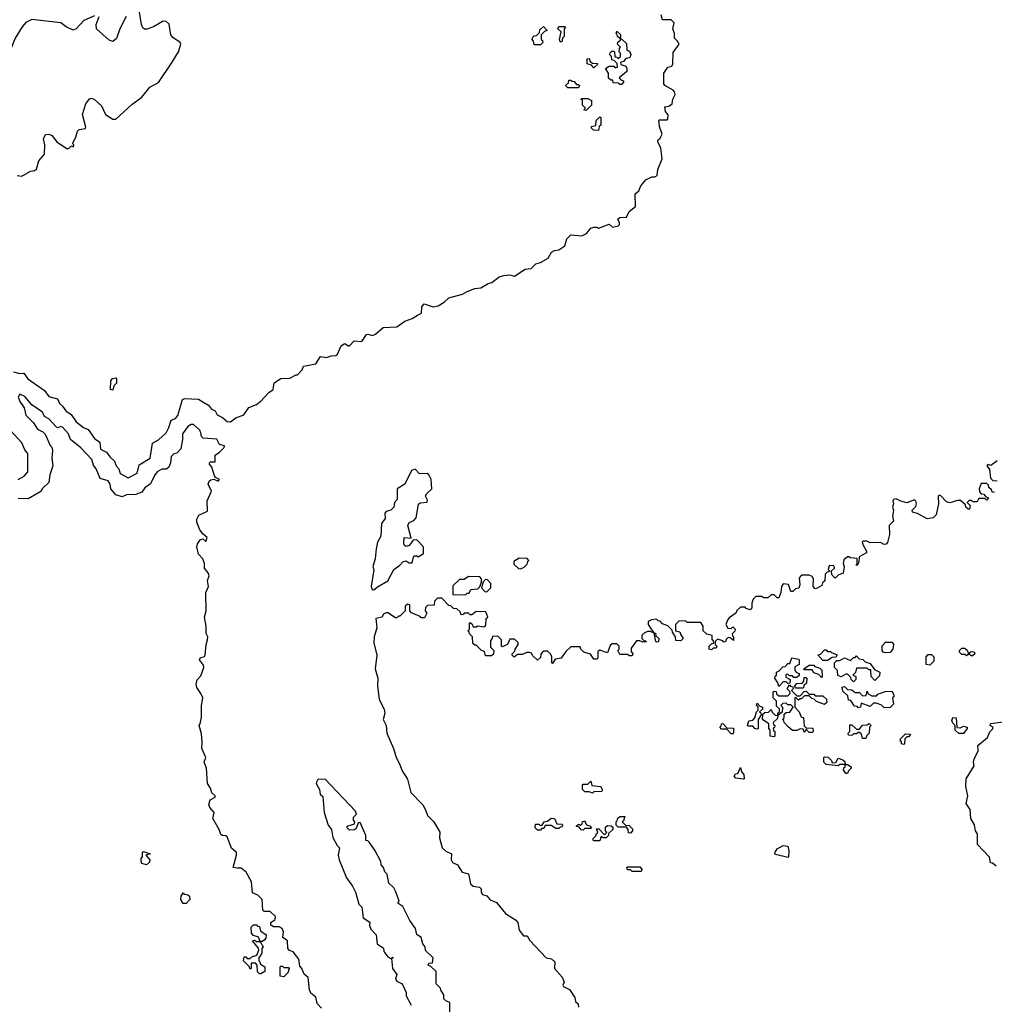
# Model space of a CAD drawing. Extents: x 2494118 to 2687960, y 757339 to 915227.
# Tile 206 of 256: x 2668675 to 2675057, y 800210 to 806655. Entities that reach past the tile are written whole.
import ezdxf

# ---------------------------------------------------------------- set-up
doc = ezdxf.new("R2010")
doc.units = 0

msp = doc.modelspace()

# ---------------------------------------------------------------- linework, layer by layer
at = {"layer": '0CON20XD'}
for points in [[(2668635, 804350.8), (2668675, 804340), (2668701.7, 804341.7), (2668727.5, 804305), (2668837.7, 804227.7), (2668865, 804188.8), (2668923, 804173), (2668935, 804143.3), (2668955.8, 804125.8), (2668976.7, 804095), (2669011.1, 804071.1), (2669045, 804022.5), (2669092, 803985), (2669122.7, 803972.7), (2669165, 803912.5), (2669198.8, 803888.8), (2669204.7, 803844.7), (2669243.8, 803825), (2669265, 803793.3), (2669296.1, 803766.1), (2669307.5, 803735), (2669323.9, 803713.9), (2669332, 803685), (2669385, 803656), (2669444.2, 803685.8), (2669458.1, 803741.9), (2669529.2, 803785), (2669545, 803882.5), (2669583.8, 803905), (2669635, 803950.8), (2669652.5, 803985), (2669666.7, 804033.3), (2669695.3, 804044.7), (2669711.2, 804065), (2669740.4, 804169.5), (2669755, 804176), (2669845, 804170.6), (2669875, 804153.1), (2669911.7, 804131.7), (2669930, 804105), (2669955.7, 804095.7), (2669968.6, 804068.6), (2670002, 804052), (2670034.1, 804024.1), (2670055, 804023.6), (2670090.4, 804049.5), (2670141.7, 804068.3), (2670175, 804116.7), (2670225, 804136.2), (2670255, 804158), (2670305.8, 804214.2), (2670334.2, 804235), (2670342.3, 804277.7), (2670384.3, 804305.7), (2670445, 804308), (2670485, 804330), (2670495, 804330), (2670525, 804362.5), (2670533.3, 804386.7), (2670615, 804403.3), (2670645, 804450), (2670685, 804443.5), (2670715, 804455.6), (2670745, 804457.5), (2670755.8, 804465), (2670780, 804520), (2670795, 804531.9), (2670805, 804534.3), (2670825, 804520), (2670835, 804520.8), (2670865, 804552.5), (2670915, 804548), (2670945, 804593.3), (2670955, 804597.5), (2670985, 804587.5), (2671005, 804596.7), (2671055, 804640), (2671145, 804643.8), (2671197.5, 804682.5), (2671245, 804698.8), (2671279.3, 804720.7), (2671307, 804733), (2671309.2, 804775), (2671324, 804796), (2671383.6, 804776.4), (2671415, 804782.5), (2671455, 804806.2), (2671485, 804834), (2671575, 804858), (2671605, 804876), (2671655.6, 804894.4), (2671695, 804900), (2671742.1, 804927.9), (2671766.2, 804935), (2671815, 804971.4), (2671845, 804981.4), (2671885, 804984.3), (2671915, 804975.6), (2671985, 805022), (2672025, 805026.7), (2672055, 805056.2), (2672085, 805066), (2672136, 805095), (2672157, 805133), (2672176, 805144), (2672205, 805148.8), (2672243.8, 805175), (2672258.8, 805221.2), (2672285, 805246), (2672355, 805241.2), (2672387.5, 805255), (2672415, 805290), (2672435, 805297.5), (2672455, 805297.5), (2672465, 805290), (2672535, 805316.7), (2672557.5, 805297.5), (2672593.6, 805306.4), (2672602.5, 805315), (2672602.5, 805325), (2672591.7, 805348.3), (2672605, 805360), (2672648.3, 805361.7), (2672665, 805400), (2672707, 805433), (2672704.5, 805515.6), (2672730, 805535), (2672743.5, 805566.5), (2672775, 805606.2), (2672815, 805626), (2672835, 805626.7), (2672850, 805635), (2672853.3, 805675), (2672882.5, 805745), (2672872.5, 805815), (2672853.3, 805855), (2672853.9, 805866.1), (2672870, 805880), (2672882.5, 805905), (2672864, 805955), (2672860, 805995), (2672865, 806000), (2672915, 806000), (2672920, 806005), (2672921.7, 806031.7), (2672903.3, 806055), (2672900, 806085), (2672925, 806090), (2672947.5, 806105), (2672952.5, 806135), (2672966.2, 806165), (2672963.6, 806183.6), (2672953.9, 806193.9), (2672900, 806225), (2672893.8, 806235), (2672894.1, 806305.9), (2672920, 806345), (2672945, 806350), (2672952.5, 806365), (2672955, 806440), (2672992.5, 806495), (2672983.6, 806513.6), (2672962.5, 806535), (2672962.5, 806565), (2672952.5, 806595), (2672960, 806635), (2672940, 806655), (2672885, 806654), (2672875, 806686.7)], [(2668658, 805635), (2668689.5, 805630.5), (2668745, 805663.8), (2668771.7, 805668.3), (2668785, 805677.5), (2668799.7, 805730.3), (2668837.1, 805775), (2668839.4, 805835), (2668831.2, 805875), (2668845, 805902.5), (2668865, 805906.2), (2668885, 805896), (2668919.2, 805855), (2668985, 805810), (2669000, 805815), (2669015, 805830), (2669028.3, 805821.7), (2669030, 805835), (2669020, 805845), (2669043.6, 805886.4), (2669053.8, 805925), (2669065, 805936.2), (2669105, 805943.8), (2669108.8, 805951.2), (2669087.3, 806035), (2669107.8, 806105), (2669133, 806137), (2669145, 806140.6), (2669165, 806133.1), (2669210.5, 806090.5), (2669238, 806035), (2669285, 806003.3), (2669305, 806003.3), (2669409.1, 806100.9), (2669475, 806148.9), (2669527.1, 806212.9), (2669585, 806244.5), (2669673.8, 806376.2), (2669715, 806443.8), (2669729.2, 806495), (2669725, 806506), (2669678.6, 806538.6), (2669665.5, 806555), (2669654.4, 806625), (2669635, 806643.6), (2669615, 806645.9), (2669550.8, 806609.2), (2669508.1, 806591.9), (2669492.5, 806592.5), (2669481.6, 806601.6), (2669472.8, 806622.8), (2669459.2, 806705)], [(2669165, 806679.6), (2669095, 806649.5), (2669045.5, 806594.5), (2669025, 806587.5), (2668979.1, 806609.1), (2668945.4, 806635.4), (2668755, 806656.8), (2668715, 806637.3), (2668692.2, 806607.8), (2668644.6, 806535), (2668595, 806406.7), (2668575, 806382.5), (2668558.6, 806475), (2668584.6, 806555.4), (2668591.9, 806618.1), (2668611.1, 806665)], [(2669372.7, 806675), (2669330, 806595), (2669308.8, 806531.2), (2669285, 806512.5), (2669261.4, 806521.5), (2669177.8, 806595), (2669176.1, 806623.9), (2669195.7, 806675)], [(2672085, 806490), (2672045, 806490), (2672040, 806515), (2672030, 806525), (2672035, 806540), (2672045, 806550), (2672058.3, 806551.7), (2672078.3, 806571.7), (2672081.7, 806588.3), (2672105, 806610), (2672130, 806585), (2672111.7, 806578.3), (2672090, 806555), (2672090, 806525), (2672098.3, 806518.3), (2672100, 806505), (2672085, 806490)], [(2672225, 806510), (2672215, 806510), (2672210, 806525), (2672220, 806575), (2672200, 806595), (2672205, 806610), (2672245, 806610), (2672250, 806605), (2672240, 806595), (2672240, 806545), (2672230, 806535), (2672225, 806510)], [(2672615, 806230), (2672605, 806230), (2672595, 806240), (2672561.7, 806241.7), (2672558.3, 806258.3), (2672545, 806260), (2672531.7, 806271.7), (2672530, 806305), (2672510, 806335), (2672535, 806350), (2672565, 806350), (2672575, 806340), (2672590, 806345), (2672588.3, 806368.3), (2672568.3, 806388.3), (2672551.7, 806391.7), (2672550, 806415), (2672540, 806425), (2672541.7, 806438.3), (2672551.7, 806448.3), (2672565, 806450), (2672570, 806445), (2672571.7, 806411.7), (2672585, 806410), (2672595, 806400), (2672610, 806415), (2672610, 806435), (2672600, 806445), (2672603, 806467), (2672610, 806475), (2672590, 806495), (2672591.7, 806508.3), (2672608.3, 806521.7), (2672610, 806530), (2672590, 806545), (2672588.3, 806558.3), (2672580, 806565), (2672585, 806580), (2672608.3, 806558.3), (2672610, 806530), (2672618.3, 806528.3), (2672648.3, 806498.3), (2672650, 806455), (2672668.3, 806448.3), (2672676.7, 806426.7), (2672670, 806405), (2672645, 806400), (2672628.3, 806381.7), (2672610, 806375), (2672611.7, 806361.7), (2672645, 806350), (2672650, 806335), (2672650, 806315), (2672600, 806275), (2672611.7, 806261.7), (2672630, 806255), (2672630, 806245), (2672615, 806230)], [(2672435, 806340), (2672418.3, 806358.3), (2672390, 806365), (2672391.7, 806398.3), (2672405, 806400), (2672411.7, 806381.7), (2672425, 806370), (2672458.3, 806368.3), (2672458.3, 806361.7), (2672435, 806340)], [(2672335, 806210), (2672265, 806210), (2672250, 806225), (2672268.3, 806241.7), (2672271.7, 806258.3), (2672285, 806260), (2672291.7, 806251.7), (2672305, 806250), (2672321.7, 806231.7), (2672335, 806230), (2672340, 806225), (2672335, 806210)], [(2672385, 806060), (2672370, 806065), (2672380, 806075), (2672360, 806095), (2672360, 806125), (2672350, 806135), (2672355, 806140), (2672395, 806140), (2672420, 806125), (2672420, 806095), (2672385, 806060)], [(2672465, 805930), (2672431.7, 805931.7), (2672420, 805945), (2672420, 805955), (2672448.3, 805961.7), (2672450, 805995), (2672475, 806020), (2672480, 806015), (2672480, 805965), (2672470, 805955), (2672465, 805930)], [(2669285, 804230), (2669270, 804235), (2669271.7, 804291.7), (2669283, 804307), (2669305, 804310), (2669310, 804305), (2669310, 804275), (2669291.7, 804258.3), (2669285, 804230)], [(2668708.3, 804188.3), (2668675, 804203.3), (2668666, 804185), (2668675, 804156.7), (2668704.2, 804114.2), (2668715, 804066.7), (2668766.2, 804016.2), (2668791.2, 803975), (2668826.2, 803956.2), (2668840.8, 803940.8), (2668875, 803867.5), (2668886.2, 803856.2), (2668890, 803835), (2668885.8, 803785), (2668892.5, 803735), (2668872.5, 803675), (2668866.7, 803625), (2668825, 803586), (2668813.4, 803566.6), (2668731.4, 803518.6), (2668665, 803521.4)], [(2670651.2, 800185), (2670624, 800214), (2670615, 800255.8), (2670581.7, 800281.7), (2670573.3, 800305), (2670563.8, 800385), (2670537, 800407), (2670522.5, 800445), (2670508.8, 800458.8), (2670503.8, 800505), (2670465, 800552.5), (2670441.7, 800561.7), (2670430, 800575), (2670428, 800625), (2670397.5, 800647.5), (2670402.9, 800685), (2670392.9, 800705), (2670375, 800716.5), (2670338, 800718), (2670318.8, 800728.8), (2670320, 800745), (2670347.8, 800765), (2670350.4, 800785), (2670315, 800816.7), (2670277, 800817), (2670267, 800827), (2670261.9, 800895), (2670235, 800924.3), (2670198.6, 800938.6), (2670192.3, 801012.3), (2670157.5, 801075), (2670125, 801100), (2670098.3, 801101.7), (2670073.3, 801105), (2670095.5, 801185), (2670094.2, 801204.2), (2670062.2, 801232.2), (2670033.3, 801305), (2670025, 801313.3), (2670003.9, 801313.9), (2669991.7, 801321.7), (2669981.4, 801355), (2669940, 801425), (2669947.5, 801465), (2669919.1, 801499.1), (2669914.3, 801515), (2669921.4, 801548.6), (2669954.3, 801565), (2669955.4, 801575), (2669934.3, 801595), (2669925.5, 801625), (2669904.3, 801655), (2669897.5, 801755), (2669884, 801795), (2669893.3, 801825), (2669867.5, 801885), (2669870.6, 801925), (2669865, 801980), (2669850, 802035), (2669857.5, 802045), (2669865, 802090), (2669865.5, 802165), (2669874.2, 802215), (2669862, 802245), (2669834.3, 802284.3), (2669831.4, 802305), (2669837, 802333), (2669860.3, 802359.7), (2669880.4, 802415), (2669879.1, 802429.1), (2669852, 802465), (2669860, 802480), (2669885, 802487.5), (2669890, 802495), (2669895.4, 802565), (2669905, 802596.7), (2669907.1, 802615), (2669896.4, 802636.4), (2669896.2, 802685), (2669885.9, 802744.1), (2669895.8, 802785), (2669894.2, 802905.8), (2669912, 802945), (2669905.8, 802985), (2669915.6, 803015), (2669909.2, 803035), (2669885.7, 803065.7), (2669884.3, 803095), (2669874.3, 803125), (2669845.9, 803155.9), (2669834, 803205), (2669838.8, 803225), (2669858.1, 803251.9), (2669875, 803257.5), (2669895, 803240), (2669903.3, 803265), (2669877, 803287), (2669855.6, 803315.6), (2669835.7, 803365.7), (2669834, 803385), (2669848.8, 803411.2), (2669905, 803437.5), (2669903.6, 803506.4), (2669930.3, 803569.7), (2669910, 803615), (2669916.1, 803633.9), (2669926.1, 803643.9), (2669946.4, 803646.4), (2669975.6, 803634.4), (2669983.3, 803645), (2669957.7, 803657.7), (2669949.7, 803669.7), (2669934.3, 803725), (2669918.8, 803745), (2669918.8, 803755), (2669925, 803761.2), (2669955, 803760), (2669955.8, 803804.2), (2669983.8, 803825), (2670013.3, 803855), (2670016, 803865), (2669984.3, 803874.3), (2669965, 803910), (2669875.9, 803915.9), (2669866, 803926), (2669860.7, 803950.7), (2669855, 803967.5), (2669812.5, 804005), (2669797.5, 804005), (2669775, 803991.2), (2669741.8, 803945), (2669742, 803908), (2669730, 803845), (2669703, 803817), (2669685, 803812.5), (2669666.7, 803795), (2669663.3, 803755), (2669652.5, 803725), (2669636.4, 803713.6), (2669605, 803712.5), (2669576.2, 803695), (2669557.9, 803672.1), (2669532.3, 803617.7), (2669495, 803590), (2669475, 803563.3), (2669435, 803546), (2669375, 803544), (2669345, 803531.2), (2669304.4, 803544.4), (2669272, 803585), (2669268.2, 803615), (2669255, 803636.9), (2669202.7, 803652.7), (2669175.4, 803715.3), (2669158.9, 803738.9), (2669147.5, 803775), (2669075, 803853.1), (2669007.9, 803907.9), (2668993.6, 803945), (2668955, 803988), (2668945, 803992), (2668925, 803983.8), (2668915, 803986.7), (2668865, 804042.5), (2668838, 804058), (2668825, 804086.7), (2668754, 804134), (2668708.3, 804188.3)], [(2668665, 803646.2), (2668705, 803666.2), (2668728, 803695), (2668727.5, 803815), (2668709.3, 803839.3), (2668688.8, 803885), (2668615.6, 803965.6)], [(2675075, 803767.5), (2675035, 803737.5), (2675015, 803742.5), (2675007.5, 803735), (2675025, 803710), (2675033, 803653), (2675048.3, 803638.3), (2675076.4, 803636.4)], [(2670995, 802924), (2671017, 802943), (2671085, 802981.2), (2671124.2, 803055.8), (2671165, 803083.3), (2671184, 803106), (2671205, 803112.5), (2671225, 803100), (2671245, 803100), (2671253, 803137), (2671260, 803145), (2671276.4, 803146.4), (2671285, 803140), (2671318.3, 803161.7), (2671320, 803205), (2671275, 803250), (2671251.7, 803248.3), (2671225, 803212.5), (2671205, 803207.5), (2671195, 803212.5), (2671191.2, 803225), (2671192.5, 803265), (2671238.3, 803261.7), (2671216.2, 803345), (2671226.4, 803363.6), (2671255, 803376.7), (2671271.2, 803395), (2671287, 803483), (2671298.3, 803491.7), (2671343.6, 803496.4), (2671345, 803510), (2671332.5, 803535), (2671339.6, 803550.5), (2671373.3, 803585), (2671370, 803645), (2671355, 803676.7), (2671343.6, 803683.6), (2671293, 803683), (2671265, 803713.3), (2671240, 803705), (2671196.1, 803613.9), (2671146.2, 803583.8), (2671146.2, 803515), (2671130, 803495), (2671126, 803464), (2671106, 803444), (2671075, 803436), (2671066.2, 803425), (2671069.3, 803390.7), (2671043.2, 803356.8), (2671040, 803275), (2671018, 803235), (2671009.4, 803190.6), (2671002.5, 803125), (2670986.7, 803075), (2670993.8, 803053.8), (2670977.5, 802945), (2670983.3, 802925), (2670995, 802924)], [(2675058.3, 803561.7), (2675045, 803560), (2675038.3, 803578.3), (2675021.7, 803591.7), (2675018.3, 803608.3), (2675008.3, 803618.3), (2674971.7, 803618.3), (2674957.5, 803585), (2674960, 803565), (2674971.7, 803551.7), (2674988.3, 803548.3), (2675001.7, 803531.7), (2675020, 803525), (2675005, 803510), (2674995, 803520), (2674955, 803520), (2674945, 803500), (2674918.3, 803498.3), (2674905, 803507.5), (2674893, 803507), (2674880, 803495), (2674900, 803475), (2674895, 803450), (2674885, 803450), (2674870, 803465), (2674868.3, 803478.3), (2674835, 803507.5), (2674815, 803507.5), (2674765, 803492.5), (2674745, 803500), (2674705, 803540), (2674695, 803540), (2674690, 803535), (2674692.5, 803485), (2674677, 803413), (2674656.7, 803393.3), (2674618.3, 803388.3), (2674555, 803422.5), (2674521.7, 803431.7), (2674520, 803445), (2674542.5, 803467.5), (2674547.5, 803485), (2674543.6, 803503.6), (2674535, 803512.5), (2674485, 803492.5), (2674445, 803502.5), (2674415, 803518.8), (2674397.5, 803515), (2674393.3, 803505), (2674397.5, 803485), (2674390, 803465), (2674396.7, 803445), (2674391.2, 803405), (2674396.7, 803373.3), (2674367.5, 803345), (2674370, 803285), (2674358.3, 803231.7), (2674348.3, 803221.7), (2674335, 803220), (2674311.7, 803231.7), (2674245, 803230), (2674221.7, 803241.7), (2674198.3, 803241.7), (2674192.5, 803235), (2674197.5, 803215), (2674220, 803175), (2674220, 803165), (2674171.7, 803138.3), (2674170, 803105), (2674158.3, 803081.7), (2674150, 803085), (2674160, 803090), (2674158.3, 803128.3), (2674115, 803132.5), (2674105, 803140), (2674095, 803140), (2674070.7, 803119.3), (2674067.5, 803095), (2674073.3, 803075), (2674068.3, 803031.7), (2674035, 803020), (2674015, 803000), (2673995, 803020), (2673990, 803035), (2673991.7, 803048.3), (2674010, 803065), (2674007.5, 803075), (2674001.7, 803081.7), (2673975, 803080), (2673970, 803055), (2673980, 803045), (2673961.7, 803038.3), (2673950, 803025), (2673948.3, 802981.7), (2673931.7, 802968.3), (2673928.3, 802951.7), (2673897, 802933), (2673885, 802930), (2673870, 802945), (2673872.5, 802995), (2673865, 803010), (2673845, 803020), (2673795, 803020), (2673778.3, 803001.7), (2673782.5, 802955), (2673776.4, 802933.6), (2673755, 802930), (2673737, 802913), (2673725, 802912.5), (2673708.3, 802958.3), (2673675, 802962.5), (2673662.5, 802945), (2673660, 802905), (2673645, 802870), (2673635, 802870), (2673615, 802890), (2673595, 802890), (2673575, 802870), (2673545, 802870), (2673535, 802880), (2673495, 802880), (2673478.3, 802861.7), (2673470, 802835), (2673470, 802805), (2673458.3, 802791.7), (2673431.7, 802801.7), (2673425, 802810), (2673395, 802810), (2673371.7, 802788.3), (2673365, 802770), (2673320.7, 802739.3), (2673310, 802725), (2673300, 802695), (2673311.7, 802671.7), (2673335, 802670), (2673345, 802680), (2673360, 802665), (2673358.3, 802651.7), (2673340, 802635), (2673341.7, 802621.7), (2673350, 802615), (2673348.3, 802591.7), (2673328.3, 802608.3), (2673315, 802610), (2673301.7, 802598.3), (2673296.7, 802583.3), (2673285, 802580), (2673278.3, 802588.3), (2673245, 802600), (2673230, 802585), (2673230, 802565), (2673240, 802555), (2673235, 802540), (2673215, 802540), (2673205, 802530), (2673190, 802535), (2673190, 802555), (2673205, 802570), (2673220, 802575), (2673218.3, 802588.3), (2673210, 802595), (2673210, 802625), (2673175, 802633.3), (2673150, 802655), (2673150, 802685), (2673135, 802710), (2673045, 802710), (2673035, 802720), (2672991.7, 802718.3), (2672970, 802695), (2672970, 802655), (2672998.3, 802648.3), (2673001.7, 802631.7), (2673020, 802605), (2673005, 802590), (2672971.7, 802591.7), (2672970, 802615), (2672950, 802645), (2672948.3, 802658.3), (2672918.3, 802688.3), (2672885, 802700), (2672868.3, 802718.3), (2672855, 802720), (2672845, 802730), (2672813, 802727), (2672790, 802715), (2672790, 802695), (2672810, 802665), (2672830, 802640), (2672838.3, 802638.3), (2672841.7, 802621.7), (2672860, 802605), (2672858.3, 802581.7), (2672845, 802580), (2672840, 802585), (2672830, 802640), (2672805, 802650), (2672785, 802650), (2672765, 802640), (2672750, 802625), (2672750, 802605), (2672761.7, 802591.7), (2672775, 802590), (2672778.3, 802581.7), (2672755, 802580), (2672735, 802590), (2672715, 802590), (2672678.3, 802541.7), (2672678.3, 802518.3), (2672690, 802505), (2672685, 802490), (2672665, 802490), (2672655, 802500), (2672605, 802500), (2672592.5, 802525), (2672600, 802535), (2672600, 802555), (2672585, 802570), (2672555, 802570), (2672541.7, 802558.3), (2672525, 802510), (2672475, 802527.5), (2672460.7, 802519.3), (2672460, 802475), (2672455, 802470), (2672435, 802470), (2672412.5, 802502.5), (2672370, 802515), (2672350, 802535), (2672345, 802550), (2672285, 802550), (2672250.7, 802519.3), (2672220, 802475), (2672181.7, 802468.3), (2672165, 802440), (2672160, 802445), (2672160, 802485), (2672150, 802505), (2672131.7, 802521.7), (2672108.3, 802521.7), (2672097, 802513), (2672088.3, 802501.7), (2672085, 802480), (2672065, 802462.5), (2672035, 802490), (2672025, 802510), (2672013, 802513), (2671995, 802512.5), (2671965, 802500), (2671935, 802500), (2671913, 802483), (2671900, 802495), (2671900, 802505), (2671918.3, 802521.7), (2671920, 802535), (2671940, 802565), (2671938.3, 802578.3), (2671915, 802600), (2671885, 802600), (2671870, 802565), (2671835, 802550), (2671830, 802555), (2671830, 802595), (2671805, 802620), (2671771.7, 802618.3), (2671770, 802605), (2671758.3, 802591.7), (2671758.3, 802548.3), (2671780, 802525), (2671778.3, 802501.7), (2671765, 802490), (2671725, 802490), (2671718.3, 802518.3), (2671700, 802525), (2671665, 802560), (2671655, 802560), (2671641.7, 802571.7), (2671640, 802615), (2671620, 802635), (2671618.3, 802648.3), (2671610, 802655), (2671620, 802665), (2671620, 802705), (2671625, 802710), (2671638.3, 802698.3), (2671645, 802680), (2671665, 802680), (2671675, 802687.5), (2671715, 802680), (2671728.3, 802691.7), (2671730, 802735), (2671740, 802745), (2671728.3, 802778.3), (2671665, 802780), (2671635, 802760), (2671625, 802760), (2671615, 802770), (2671585, 802770), (2671578.3, 802761.7), (2671565, 802760), (2671558.3, 802778.3), (2671538.3, 802798.3), (2671515, 802800), (2671498.3, 802818.3), (2671485, 802820), (2671438.3, 802868.3), (2671411.7, 802868.3), (2671391.7, 802848.3), (2671388.3, 802821.7), (2671345, 802820), (2671331.7, 802808.3), (2671330, 802785), (2671340, 802775), (2671340, 802765), (2671325, 802740), (2671305, 802740), (2671298.3, 802748.3), (2671241.7, 802771.7), (2671230, 802785), (2671230, 802825), (2671215, 802830), (2671200, 802815), (2671200, 802785), (2671165, 802750), (2671155, 802750), (2671145, 802740), (2671135, 802740), (2671085, 802772.5), (2671075, 802772.5), (2671057, 802763), (2671046, 802744), (2671006.7, 802735), (2671013.8, 802675), (2670996.7, 802615), (2670993.1, 802576.9), (2671013.8, 802495), (2671002.5, 802405), (2671021.1, 802345), (2671017.1, 802295), (2671030, 802205), (2671061.7, 802141.7), (2671065.8, 802115), (2671055.8, 802075), (2671074.3, 802034.3), (2671080, 801985), (2671122.5, 801885), (2671139.2, 801825), (2671162, 801785), (2671178.8, 801738.8), (2671213.5, 801683.5), (2671236.4, 801596.4), (2671315.5, 801515.6), (2671332.5, 801482.5)], [(2671955, 803060), (2671978.3, 803071.7), (2671998.3, 803091.7), (2672001.7, 803108.3), (2672010, 803115), (2671998.3, 803128.3), (2671945, 803130), (2671911.7, 803108.3), (2671911.7, 803091.7), (2671941.7, 803061.7), (2671955, 803060)], [(2671595, 802890), (2671605, 802900), (2671618.3, 802901.7), (2671630, 802925), (2671675, 802930), (2671688.3, 802941.7), (2671700, 802975), (2671700, 802995), (2671688.3, 803008.3), (2671615, 803010), (2671585, 802990), (2671555, 802990), (2671511.7, 802948.3), (2671511.7, 802891.7), (2671595, 802890)], [(2671735, 802910), (2671760, 802935), (2671760, 802965), (2671738.3, 802988.3), (2671725, 802990), (2671710, 802975), (2671700, 802935), (2671721.7, 802911.7), (2671735, 802910)], [(2674345, 802510), (2674330, 802515), (2674322.5, 802525), (2674323, 802557), (2674345, 802580), (2674385, 802580), (2674397.5, 802567.5), (2674393.3, 802535), (2674375, 802512.5), (2674345, 802510)], [(2673965, 802460), (2673935, 802460), (2673901.7, 802498.3), (2673918.3, 802501.7), (2673945, 802530), (2673955, 802530), (2673965, 802520), (2673985, 802520), (2673991.7, 802511.7), (2674028.3, 802498.3), (2674018.3, 802481.7), (2673995, 802480), (2673965, 802460)], [(2674635, 802430), (2674610, 802435), (2674610, 802485), (2674625, 802500), (2674645, 802500), (2674660, 802485), (2674660, 802455), (2674635, 802430)], [(2674915, 802490), (2674905, 802490), (2674895, 802500), (2674885, 802500), (2674875, 802490), (2674865, 802500), (2674845, 802500), (2674830, 802515), (2674830, 802525), (2674845, 802540), (2674865, 802540), (2674878.3, 802528.3), (2674885, 802510), (2674895, 802510), (2674905, 802520), (2674925, 802517.5), (2674930, 802505), (2674915, 802490)], [(2673645, 802290), (2673640, 802315), (2673620, 802345), (2673621.7, 802358.3), (2673630, 802365), (2673630, 802385), (2673648.3, 802391.7), (2673671.7, 802418.3), (2673688.3, 802421.7), (2673705, 802440), (2673718.3, 802441.7), (2673731.7, 802478.3), (2673775, 802470), (2673780, 802465), (2673780, 802435), (2673751.7, 802418.3), (2673750, 802395), (2673761.7, 802381.7), (2673780, 802375), (2673778.3, 802361.7), (2673765, 802350), (2673745, 802350), (2673735, 802360), (2673715, 802360), (2673705, 802370), (2673691.7, 802368.3), (2673691.7, 802351.7), (2673720, 802335), (2673718.3, 802311.7), (2673705, 802310), (2673695, 802320), (2673675, 802320), (2673645, 802290)], [(2673925, 802350), (2673908.3, 802368.3), (2673875, 802380), (2673865, 802400), (2673815, 802400), (2673810, 802405), (2673845, 802430), (2673875, 802430), (2673881.7, 802421.7), (2673915, 802410), (2673927, 802397), (2673930, 802355), (2673925, 802350)], [(2674135, 802320), (2674120, 802335), (2674118.3, 802348.3), (2674095, 802370), (2674085, 802370), (2674055, 802352.5), (2674031.7, 802361.7), (2674030, 802395), (2674010, 802415), (2674010, 802445), (2674025, 802460), (2674045, 802460), (2674075, 802477.5), (2674115, 802460), (2674135, 802480), (2674145, 802480), (2674155, 802490), (2674171.7, 802471.7), (2674197, 802467), (2674211.7, 802451.7), (2674245, 802440), (2674271.7, 802401.7), (2674307.5, 802385), (2674305, 802360), (2674275, 802330), (2674250, 802355), (2674248.3, 802398.3), (2674235, 802400), (2674225, 802410), (2674155, 802410), (2674148.3, 802381.7), (2674130, 802365), (2674150, 802355), (2674150, 802335), (2674135, 802320)], [(2673615, 801960), (2673590, 801965), (2673590, 802005), (2673580, 802015), (2673580, 802045), (2673540, 802075), (2673541.7, 802108.3), (2673555, 802120), (2673578.3, 802121.7), (2673595, 802140), (2673601.7, 802121.7), (2673621.7, 802101.7), (2673640, 802100), (2673640, 802115), (2673650, 802125), (2673650, 802145), (2673631.7, 802161.7), (2673630, 802195), (2673610, 802215), (2673610, 802255), (2673615, 802260), (2673628.3, 802258.3), (2673631.7, 802241.7), (2673645, 802230), (2673705, 802230), (2673720, 802245), (2673718.3, 802258.3), (2673700, 802275), (2673715, 802300), (2673721.7, 802291.7), (2673738.3, 802288.3), (2673740, 802275), (2673730, 802265), (2673765, 802230), (2673785, 802230), (2673811.7, 802258.3), (2673825, 802260), (2673845, 802240), (2673875, 802240), (2673885, 802230), (2673935, 802230), (2673958.3, 802208.3), (2673960, 802185), (2673945, 802172.5), (2673891.7, 802191.7), (2673878.3, 802208.3), (2673861.7, 802211.7), (2673845, 802230), (2673815, 802230), (2673795, 802210), (2673785, 802210), (2673775, 802200), (2673758.3, 802218.3), (2673750, 802215), (2673750, 802155), (2673780, 802125), (2673791.7, 802091.7), (2673807.5, 802085), (2673811.7, 802031.7), (2673825, 802020), (2673868.3, 802018.3), (2673870, 801995), (2673865, 801990), (2673845, 801990), (2673825, 802010), (2673815, 801990), (2673805, 802010), (2673785, 802012.5), (2673765, 802002.5), (2673735, 802002.5), (2673706.7, 802026.7), (2673680, 802055), (2673678.3, 802068.3), (2673670, 802075), (2673680, 802085), (2673681.7, 802108.3), (2673695, 802120), (2673718.3, 802121.7), (2673740, 802155), (2673725, 802170), (2673705, 802170), (2673695, 802180), (2673671.7, 802178.3), (2673660, 802165), (2673670, 802155), (2673668.3, 802121.7), (2673640, 802100), (2673638.3, 802081.7), (2673610, 802055), (2673611.7, 802041.7), (2673620, 802035), (2673618.3, 802021.7), (2673610, 802015), (2673611.7, 802001.7), (2673620, 801995), (2673620, 801965), (2673615, 801960)], [(2673805, 802280), (2673755, 802280), (2673750, 802295), (2673765, 802310), (2673798.3, 802311.7), (2673810, 802325), (2673811.7, 802348.3), (2673825, 802350), (2673830, 802345), (2673827, 802313), (2673811.7, 802298.3), (2673805, 802280)], [(2674335, 802150), (2674318.3, 802168.3), (2674285, 802180), (2674265, 802180), (2674245, 802160), (2674185, 802180), (2674180, 802155), (2674165, 802150), (2674158.3, 802158.3), (2674141.7, 802161.7), (2674118.3, 802198.3), (2674101.7, 802201.7), (2674098.3, 802228.3), (2674065, 802260), (2674060, 802285), (2674075, 802290), (2674095, 802270), (2674125, 802267.5), (2674145, 802250), (2674175, 802250), (2674195, 802230), (2674218.3, 802231.7), (2674225, 802260), (2674231.7, 802241.7), (2674255, 802230), (2674285, 802230), (2674295, 802240), (2674343, 802257), (2674385, 802260), (2674400, 802235), (2674398.3, 802221.7), (2674390, 802215), (2674397.5, 802175), (2674375, 802152.5), (2674335, 802150)], [(2673505, 802010), (2673490, 802015), (2673475, 802030), (2673445, 802030), (2673440, 802035), (2673450, 802065), (2673475, 802070), (2673490, 802085), (2673500, 802125), (2673510, 802135), (2673510, 802155), (2673500, 802165), (2673505, 802180), (2673521.7, 802161.7), (2673540, 802155), (2673538.3, 802141.7), (2673520, 802125), (2673528.3, 802118.3), (2673530, 802105), (2673510, 802075), (2673510, 802015), (2673505, 802010)], [(2673345, 801980), (2673335, 801980), (2673305, 802010), (2673271.7, 802011.7), (2673260, 802025), (2673268.3, 802031.7), (2673270, 802045), (2673278.3, 802048.3), (2673305, 802020), (2673348.3, 802018.3), (2673350, 801985), (2673345, 801980)], [(2674215, 801950), (2674195, 801950), (2674188.3, 801978.3), (2674175, 801990), (2674165, 801990), (2674155, 801980), (2674135, 801980), (2674125, 801970), (2674101.7, 801971.7), (2674100, 801985), (2674110, 801995), (2674111.7, 802038.3), (2674125, 802040), (2674155, 802010), (2674175, 802010), (2674193, 802037), (2674225, 802040), (2674238.3, 802048.3), (2674250, 802035), (2674240, 802025), (2674237.5, 801985), (2674221.7, 801968.3), (2674215, 801950)], [(2674855, 801982.5), (2674825, 801982.5), (2674800, 802005), (2674800, 802035), (2674785, 802050), (2674778.3, 802068.3), (2674785, 802087.5), (2674807.5, 802085), (2674811.7, 802021.7), (2674835, 802020), (2674855, 802030), (2674880, 802025), (2674880, 802015), (2674855, 801982.5)], [(2675069.2, 801115), (2675045, 801134), (2675032.5, 801135), (2675025, 801173.3), (2674946.4, 801256.4), (2674946.2, 801325), (2674933.8, 801345), (2674927.5, 801385), (2674903.3, 801425), (2674899.4, 801485), (2674872.5, 801525), (2674883.8, 801575), (2674871.2, 801635), (2674873.3, 801685), (2674925, 801770), (2674921.2, 801795), (2674925.8, 801814.2), (2674951.7, 801868.3), (2674950, 801905), (2675013, 801957), (2675026.7, 801993.3), (2675045, 802010), (2675050, 802025), (2675030, 802035), (2675031.7, 802048.3), (2675115, 802058.6)], [(2674465, 801910), (2674450, 801915), (2674448.3, 801928.3), (2674440, 801935), (2674441.7, 801948.3), (2674475, 801980), (2674508.3, 801978.3), (2674498.3, 801961.7), (2674485, 801960), (2674471.7, 801948.3), (2674470, 801915), (2674465, 801910)], [(2674095, 801720), (2674085, 801720), (2674070, 801745), (2674071.7, 801758.3), (2674080, 801765), (2674080, 801780), (2674045, 801780), (2674035, 801770), (2673955, 801780), (2673940, 801795), (2673940, 801825), (2673945, 801830), (2673968.3, 801828.3), (2673990, 801805), (2673995, 801790), (2674018.3, 801791.7), (2674035, 801820), (2674065, 801810), (2674078.3, 801798.3), (2674080, 801780), (2674095, 801780), (2674120, 801765), (2674120, 801755), (2674101.7, 801738.3), (2674095, 801720)], [(2673415, 801682.5), (2673365, 801690), (2673353, 801703), (2673361.7, 801718.3), (2673378.3, 801721.7), (2673395, 801760), (2673401.7, 801731.7), (2673417.5, 801715), (2673420, 801685), (2673415, 801682.5)], [(2671491.2, 800125), (2671491.7, 800221.7), (2671465, 800232.5), (2671452.5, 800245), (2671451.7, 800271.7), (2671431.7, 800301.7), (2671430, 800315), (2671403, 800343), (2671402.5, 800425), (2671368.3, 800458.3), (2671350, 800465), (2671355, 800480), (2671378.3, 800481.7), (2671382.5, 800515), (2671333, 800563), (2671330, 800585), (2671315.8, 800605.8), (2671305, 800646.7), (2671276.4, 800666.4), (2671267.5, 800705), (2671228.8, 800758.8), (2671185, 800850), (2671151.7, 800871.7), (2671160, 800885), (2671138.8, 800945), (2671125, 800972.5), (2671093, 801003), (2671081.7, 801061.7), (2671067, 801077), (2671057.5, 801105), (2671042.5, 801122.5), (2671038.8, 801145), (2671002.5, 801215), (2670965, 801270), (2670955, 801280), (2670941.7, 801281.7), (2670942.5, 801315), (2670905, 801400), (2670891.7, 801398.3), (2670878.3, 801361.7), (2670868.3, 801351.7), (2670835, 801350), (2670820, 801365), (2670820, 801375), (2670868.3, 801391.7), (2670870, 801405), (2670860, 801415), (2670860, 801435), (2670880, 801455), (2670873.3, 801475), (2670675, 801682.5), (2670628.3, 801681.7), (2670618.8, 801665), (2670616.2, 801655), (2670638.8, 801615), (2670643.3, 801585), (2670659.3, 801569.3), (2670669.2, 801465), (2670695, 801382.5), (2670717.5, 801355), (2670725, 801302.5), (2670755, 801250), (2670770, 801235), (2670760, 801185), (2670766.2, 801155), (2670815, 801037.5), (2670853.9, 800983.9), (2670874, 800944), (2670896.1, 800866.1), (2670916.2, 800846.2), (2670924, 800775), (2670967, 800747), (2670966.2, 800725), (2670975, 800702.5), (2671010, 800665), (2671016.4, 800606.4), (2671056.4, 800576.4), (2671060, 800555), (2671085, 800520), (2671105, 800510), (2671118.3, 800518.3), (2671118.3, 800511.7), (2671110, 800510), (2671116.7, 800445), (2671143.8, 800405), (2671135.8, 800375), (2671145, 800361.4), (2671176, 800346), (2671184.1, 800334.1), (2671206.4, 800286.4), (2671206.7, 800265), (2671238.8, 800205)], [(2672425, 801592.5), (2672405, 801600), (2672375, 801600), (2672360, 801615), (2672360, 801645), (2672365, 801650), (2672395, 801650), (2672415, 801670), (2672421.7, 801641.7), (2672480, 801635), (2672490, 801615), (2672486.4, 801603.6), (2672435, 801600), (2672425, 801592.5)], [(2671332.5, 801482.5), (2671346, 801445), (2671386.7, 801405), (2671426.2, 801336.2), (2671425, 801300), (2671442.1, 801235), (2671465, 801211.5), (2671503.3, 801195), (2671500, 801155), (2671508.7, 801138.7), (2671542.3, 801122.3), (2671572.5, 801075), (2671613.3, 801063.3), (2671627.6, 800997.6), (2671645, 800984.2), (2671686.2, 800976.2), (2671697.5, 800965), (2671697, 800943), (2671705, 800928.8), (2671735, 800918.8), (2671755, 800894), (2671796.4, 800876.4), (2671856.7, 800805), (2671921.7, 800761.7), (2671936.2, 800746.2), (2671946.2, 800695), (2671975, 800658.8), (2671997.5, 800657.5), (2672015, 800627.5), (2672122.5, 800515), (2672157, 800507), (2672178.3, 800488.3), (2672177.5, 800445), (2672227, 800387), (2672240, 800355), (2672231.4, 800335), (2672235, 800326.7), (2672276.4, 800306.4), (2672310, 800255), (2672315, 800227.5), (2672332.5, 800212.5), (2672335, 800190)], [(2672085, 801350), (2672065, 801350), (2672050, 801365), (2672051.7, 801388.3), (2672075, 801390), (2672081.7, 801381.7), (2672095, 801380), (2672110, 801405), (2672131.7, 801408.3), (2672155, 801427.5), (2672176.4, 801426.4), (2672191.7, 801391.7), (2672225, 801390), (2672230, 801385), (2672228.3, 801371.7), (2672215, 801370), (2672205, 801360), (2672185, 801360), (2672155, 801380), (2672115, 801380), (2672108.3, 801361.7), (2672095, 801360), (2672085, 801350)], [(2672365, 801350), (2672351.7, 801351.7), (2672338.3, 801368.3), (2672320, 801375), (2672335, 801390), (2672348.3, 801381.7), (2672358.3, 801391.7), (2672360, 801405), (2672375, 801410), (2672381.7, 801391.7), (2672391.7, 801381.7), (2672408.3, 801378.3), (2672420, 801365), (2672415, 801360), (2672375, 801360), (2672365, 801350)], [(2672675, 801330), (2672661.7, 801331.7), (2672660, 801355), (2672648.3, 801368.3), (2672595, 801370), (2672581.7, 801381.7), (2672580, 801405), (2672588.3, 801411.7), (2672591.7, 801428.3), (2672605, 801440), (2672638.3, 801438.3), (2672628.3, 801411.7), (2672620, 801405), (2672641.7, 801381.7), (2672665, 801380), (2672687.5, 801357.5), (2672687.5, 801345), (2672675, 801330)], [(2672475, 801280), (2672435, 801280), (2672430, 801285), (2672430, 801295), (2672448.3, 801311.7), (2672451.7, 801328.3), (2672460, 801335), (2672451.7, 801358.3), (2672468.3, 801358.3), (2672505, 801320), (2672520, 801335), (2672510, 801345), (2672511.7, 801368.3), (2672525, 801380), (2672548.3, 801378.3), (2672558.3, 801368.3), (2672560, 801355), (2672531.7, 801328.3), (2672530, 801315), (2672515, 801300), (2672495, 801300), (2672481.7, 801308.3), (2672475, 801280)], [(2669505, 801122.5), (2669475, 801132.5), (2669470, 801145), (2669470, 801165), (2669480, 801175), (2669480, 801205), (2669485, 801210), (2669530, 801195), (2669500, 801185), (2669527.5, 801155), (2669525, 801140), (2669505, 801122.5)], [(2673705, 801170), (2673625, 801190), (2673620, 801195), (2673622.5, 801205), (2673635, 801227.5), (2673675, 801250), (2673706, 801246), (2673711.2, 801215), (2673710, 801175), (2673705, 801170)], [(2672745, 801080), (2672685, 801080), (2672675, 801090), (2672655, 801090), (2672650, 801105), (2672655, 801110), (2672735, 801110), (2672750, 801095), (2672745, 801080)], [(2669765, 800870), (2669745, 800870), (2669730, 800895), (2669733, 800917), (2669745, 800940), (2669751.7, 800931.7), (2669777, 800927), (2669787, 800917), (2669790, 800895), (2669765, 800870)], [(2670255, 800410), (2670245, 800410), (2670231.7, 800421.7), (2670230, 800465), (2670218.3, 800478.3), (2670191.7, 800478.3), (2670190, 800445), (2670185, 800440), (2670178.3, 800458.3), (2670140, 800495), (2670145, 800520), (2670155, 800520), (2670165, 800510), (2670185, 800510), (2670195, 800520), (2670228.3, 800531.7), (2670240, 800565), (2670238.3, 800578.3), (2670200, 800625), (2670215, 800630), (2670225, 800620), (2670250, 800620), (2670238.3, 800648.3), (2670205, 800660), (2670192.5, 800675), (2670190, 800715), (2670205, 800730), (2670225, 800730), (2670231.7, 800721.7), (2670245, 800720), (2670251.7, 800691.7), (2670290, 800665), (2670287, 800643), (2670278.3, 800631.7), (2670265, 800620), (2670250, 800620), (2670270, 800585), (2670260, 800575), (2670260, 800545), (2670240, 800515), (2670240, 800495), (2670248.3, 800488.3), (2670251.7, 800471.7), (2670280, 800455), (2670280, 800425), (2670255, 800410)], [(2670405, 800390), (2670380, 800395), (2670380, 800455), (2670385, 800460), (2670395, 800460), (2670405, 800450), (2670435, 800450), (2670440, 800445), (2670430, 800415), (2670405, 800390)]]:
    msp.add_lwpolyline(points, dxfattribs=at)

doc.saveas('drawing.dxf')
